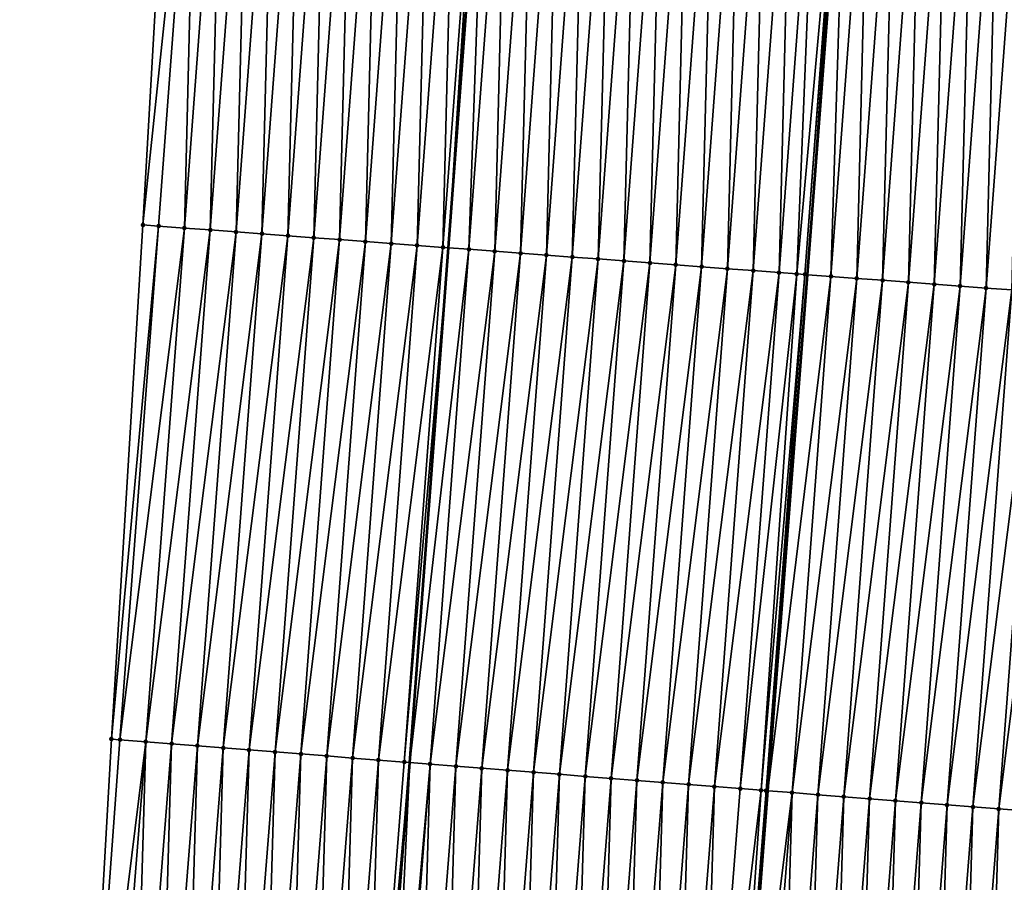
# Model space of a CAD drawing. Header units: feet. Extents: x 2017353 to 2024169, y 808050 to 818690.
# Tile 9 of 256: x 2023306 to 2023344, y 808366 to 808399. Entities that reach past the tile are written whole.
import ezdxf

# ---------------------------------------------------------------- set-up
doc = ezdxf.new("R2010")
doc.units = ezdxf.units.FT
doc.header["$MEASUREMENT"] = 0
for name, color, linetype, lineweight in [('EP_Travel Lane', 172, 'Continuous', 53), ('SB-Road Shots', 141, 'Continuous', 100), ('SB-Road X-Section', 40, 'Continuous', 13), ('STRIPING', 60, 'Continuous', 53)]:
    doc.layers.add(name, color=color, linetype=linetype, lineweight=lineweight)
doc.layers.add('I-77-MM15-17_SB-Surface-BORDER', color=7, linetype='Continuous')
doc.layers.add('I-77-MM15-17_SB-Surface-TIN', color=7, linetype='Continuous')

msp = doc.modelspace()

# ---------------------------------------------------------------- linework, layer by layer
at = {"layer": 'EP_Travel Lane'}
msp.add_polyline3d([(2023314.840405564, 808290.8402771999, 258.2161055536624), (2023316.402233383, 808310.7782853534, 258.0244667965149), (2023317.964066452, 808330.7163605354, 257.8395552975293), (2023319.525891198, 808350.6543294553, 257.6439798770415), (2023321.08777038, 808370.5929933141, 257.5181418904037), (2023322.579395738, 808390.4379275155, 257.3884128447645), (2023324.072538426, 808410.3818993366, 257.2858825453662), (2023325.565686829, 808430.3259474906, 257.2098249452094), (2023327.058837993, 808450.2700325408, 257.1466451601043), (2023328.551992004, 808470.2141556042, 257.0965236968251), (2023330.045151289, 808490.158349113, 257.070831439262), (2023331.538314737, 808510.1025982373, 257.064467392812), (2023333.031473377, 808530.0467831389, 257.0358316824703), (2023334.594355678, 808549.99994641, 257.0358259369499), (2023336.162948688, 808569.9385546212, 257.0284859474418), (2023337.731537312, 808589.8771070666, 257.0403141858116), (2023339.300120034, 808609.8155845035, 257.0778296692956), (2023340.86869914, 808629.7540159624, 257.1311156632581)], dxfattribs=at)
at = {"layer": 'I-77-MM15-17_SB-Surface-BORDER', "color": 3, "linetype": 'Continuous', "lineweight": -3}
msp.add_polyline3d([(2023306.042472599, 808291.53268927, 258.0309636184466), (2023306.336324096, 808311.5707349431, 257.8371420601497), (2023307.757321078, 808331.5196935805, 257.629262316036), (2023308.452114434, 808351.5264560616, 257.4709668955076), (2023309.578574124, 808371.4994336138, 257.3404988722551), (2023310.791934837, 808391.3205470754, 257.1767793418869), (2023311.940805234, 808411.2902584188, 257.0546726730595), (2023313.821866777, 808431.2053273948, 257.0086565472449), (2023315.379902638, 808451.1445661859, 256.9508750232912), (2023317.374849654, 808471.0510761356, 256.8959699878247), (2023318.869249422, 808490.9950480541, 256.8258978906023), (2023320.982147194, 808510.89298572, 256.8626994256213), (2023322.855277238, 808530.8085885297, 256.7958292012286), (2023324.28133854, 808550.7781671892, 256.7271770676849), (2023325.611017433, 808570.7347426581, 256.7335592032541), (2023327.768398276, 808590.6288563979, 256.7658943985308), (2023330.475331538, 808610.4814833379, 256.8206014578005), (2023333.363457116, 808630.3202482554, 256.9452584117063)], dxfattribs=at)
at = {"layer": 'I-77-MM15-17_SB-Surface-TIN', "color": 128, "linetype": 'Continuous', "lineweight": -3}
for points in [[(2023310.791934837, 808391.3205470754, 257.1767793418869), (2023312.891648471, 808411.2191353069, 257.0972534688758), (2023311.940805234, 808411.2902584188, 257.0546726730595)], [(2023310.791934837, 808391.3205470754, 257.1767793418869), (2023311.397256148, 808391.2752627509, 257.2017259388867), (2023312.891648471, 808411.2191353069, 257.0972534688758)], [(2023311.397256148, 808391.2752627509, 257.2017259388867), (2023312.394467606, 808391.2006349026, 257.233833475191), (2023312.891648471, 808411.2191353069, 257.0972534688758)], [(2023312.394467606, 808391.2006349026, 257.233833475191), (2023313.888860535, 808411.1445155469, 257.1321660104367), (2023312.891648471, 808411.2191353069, 257.0972534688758)], [(2023312.394467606, 808391.2006349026, 257.233833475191), (2023313.391675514, 808391.1259596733, 257.2495099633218), (2023313.888860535, 808411.1445155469, 257.1321660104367)], [(2023313.391675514, 808391.1259596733, 257.2495099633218), (2023314.886071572, 808411.0698820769, 257.1623240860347), (2023313.888860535, 808411.1445155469, 257.1321660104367)], [(2023313.391675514, 808391.1259596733, 257.2495099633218), (2023314.388884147, 808391.0512941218, 257.268542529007), (2023314.886071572, 808411.0698820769, 257.1623240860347)], [(2023314.388884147, 808391.0512941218, 257.268542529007), (2023315.883279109, 808410.995201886, 257.1762799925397), (2023314.886071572, 808411.0698820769, 257.1623240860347)], [(2023314.388884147, 808391.0512941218, 257.268542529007), (2023315.386091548, 808390.9766121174, 257.281869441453), (2023315.883279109, 808410.995201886, 257.1762799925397)], [(2023315.386091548, 808390.9766121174, 257.281869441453), (2023316.880487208, 808410.9205292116, 257.1928424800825), (2023315.883279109, 808410.995201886, 257.1762799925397)], [(2023315.386091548, 808390.9766121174, 257.281869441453), (2023316.383300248, 808390.9019474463, 257.3012073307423), (2023316.880487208, 808410.9205292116, 257.1928424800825)], [(2023316.383300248, 808390.9019474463, 257.3012073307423), (2023317.877694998, 808410.8458523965, 257.2079689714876), (2023316.880487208, 808410.9205292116, 257.1928424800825)], [(2023316.383300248, 808390.9019474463, 257.3012073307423), (2023317.380508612, 808390.8272783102, 257.3189968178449), (2023317.877694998, 808410.8458523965, 257.2079689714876)], [(2023317.380508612, 808390.8272783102, 257.3189968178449), (2023318.874903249, 808410.771181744, 257.2252327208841), (2023317.877694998, 808410.8458523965, 257.2079689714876)], [(2023317.380508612, 808390.8272783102, 257.3189968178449), (2023318.377716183, 808390.7525985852, 257.3331141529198), (2023318.874903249, 808410.771181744, 257.2252327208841)], [(2023318.377716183, 808390.7525985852, 257.3331141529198), (2023319.872110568, 808410.6964986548, 257.2381834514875), (2023318.874903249, 808410.771181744, 257.2252327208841)], [(2023318.377716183, 808390.7525985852, 257.3331141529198), (2023319.374921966, 808390.6778949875, 257.3389528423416), (2023319.872110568, 808410.6964986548, 257.2381834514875)], [(2023319.374921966, 808390.6778949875, 257.3389528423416), (2023320.869317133, 808410.6218054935, 257.2476413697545), (2023319.872110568, 808410.6964986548, 257.2381834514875)], [(2023319.374921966, 808390.6778949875, 257.3389528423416), (2023320.372129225, 808390.603211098, 257.351626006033), (2023320.869317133, 808410.6218054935, 257.2476413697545)], [(2023320.372129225, 808390.603211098, 257.351626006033), (2023321.866523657, 808410.5471117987, 257.2569142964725), (2023320.869317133, 808410.6218054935, 257.2476413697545)], [(2023320.372129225, 808390.603211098, 257.351626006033), (2023321.369336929, 808390.5285331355, 257.3663546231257), (2023321.866523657, 808410.5471117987, 257.2569142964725)], [(2023321.369336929, 808390.5285331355, 257.3663546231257), (2023322.863730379, 808410.4724207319, 257.2670985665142), (2023321.866523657, 808410.5471117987, 257.2569142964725)], [(2023321.369336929, 808390.5285331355, 257.3663546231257), (2023322.36654569, 808390.4538692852, 257.3859771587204), (2023322.863730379, 808410.4724207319, 257.2670985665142)], [(2023322.36654569, 808390.4538692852, 257.3859771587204), (2023323.860938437, 808410.3977474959, 257.2834662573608), (2023322.863730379, 808410.4724207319, 257.2670985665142)], [(2023322.36654569, 808390.4538692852, 257.3859771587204), (2023322.579395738, 808390.4379275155, 257.3884128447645), (2023323.860938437, 808410.3977474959, 257.2834662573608)], [(2023323.860938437, 808410.3977474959, 257.2834662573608), (2023322.579395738, 808390.4379275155, 257.3884128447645), (2023324.072538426, 808410.3818993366, 257.2858825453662)], [(2023323.363752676, 808390.3791817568, 257.3973883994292), (2023324.072538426, 808410.3818993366, 257.2858825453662), (2023322.579395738, 808390.4379275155, 257.3884128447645)], [(2023323.363752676, 808390.3791817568, 257.3973883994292), (2023324.858145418, 808410.323059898, 257.2948534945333), (2023324.072538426, 808410.3818993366, 257.2858825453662)], [(2023323.363752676, 808390.3791817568, 257.3973883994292), (2023324.360959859, 808390.3044968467, 257.4097077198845), (2023324.858145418, 808410.323059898, 257.2948534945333)], [(2023324.360959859, 808390.3044968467, 257.4097077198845), (2023325.855353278, 808410.2483840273, 257.3103075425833), (2023324.858145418, 808410.323059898, 257.2948534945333)], [(2023324.360959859, 808390.3044968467, 257.4097077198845), (2023325.358167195, 808390.2298139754, 257.4227339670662), (2023325.855353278, 808410.2483840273, 257.3103075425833)], [(2023325.358167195, 808390.2298139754, 257.4227339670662), (2023326.852560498, 808410.1736996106, 257.3227980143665), (2023325.855353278, 808410.2483840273, 257.3103075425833)], [(2023325.358167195, 808390.2298139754, 257.4227339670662), (2023326.355375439, 808390.1551432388, 257.4399684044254), (2023326.852560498, 808410.1736996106, 257.3227980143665)], [(2023326.355375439, 808390.1551432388, 257.4399684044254), (2023327.849768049, 808410.0990196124, 257.3368207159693), (2023326.852560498, 808410.1736996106, 257.3227980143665)], [(2023326.355375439, 808390.1551432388, 257.4399684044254), (2023327.352583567, 808390.0804709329, 257.4566586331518), (2023327.849768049, 808410.0990196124, 257.3368207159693)], [(2023327.352583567, 808390.0804709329, 257.4566586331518), (2023328.846976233, 808410.0243480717, 257.353776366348), (2023327.849768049, 808410.0990196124, 257.3368207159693)], [(2023327.352583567, 808390.0804709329, 257.4566586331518), (2023328.349792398, 808390.0058080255, 257.4766081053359), (2023328.846976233, 808410.0243480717, 257.353776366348)], [(2023328.349792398, 808390.0058080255, 257.4766081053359), (2023329.844185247, 808409.9496876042, 257.3745720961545), (2023328.846976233, 808410.0243480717, 257.353776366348)], [(2023328.349792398, 808390.0058080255, 257.4766081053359), (2023329.347001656, 808389.9311508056, 257.498530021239), (2023329.844185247, 808409.9496876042, 257.3745720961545)], [(2023329.347001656, 808389.9311508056, 257.498530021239), (2023330.841394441, 808409.8750295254, 257.3961961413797), (2023329.844185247, 808409.9496876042, 257.3745720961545)], [(2023329.347001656, 808389.9311508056, 257.498530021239), (2023330.344210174, 808389.8564837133, 257.5170282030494), (2023330.841394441, 808409.8750295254, 257.3961961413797)], [(2023330.344210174, 808389.8564837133, 257.5170282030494), (2023331.838602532, 808409.8003567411, 257.4127205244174), (2023330.841394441, 808409.8750295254, 257.3961961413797)], [(2023330.344210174, 808389.8564837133, 257.5170282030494), (2023331.341417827, 808389.7818050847, 257.5315258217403), (2023331.838602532, 808409.8003567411, 257.4127205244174)], [(2023331.341417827, 808389.7818050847, 257.5315258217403), (2023332.835809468, 808409.7256685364, 257.4238973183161), (2023331.838602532, 808409.8003567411, 257.4127205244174)], [(2023331.341417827, 808389.7818050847, 257.5315258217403), (2023332.338625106, 808389.7071214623, 257.5442916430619), (2023332.835809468, 808409.7256685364, 257.4238973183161)], [(2023332.338625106, 808389.7071214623, 257.5442916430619), (2023333.833017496, 808409.6509948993, 257.4401259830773), (2023332.835809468, 808409.7256685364, 257.4238973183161)], [(2023332.338625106, 808389.7071214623, 257.5442916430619), (2023333.335833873, 808389.6324576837, 257.5639390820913), (2023333.833017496, 808409.6509948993, 257.4401259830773)], [(2023333.335833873, 808389.6324576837, 257.5639390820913), (2023334.830225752, 808409.5763243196, 257.4574149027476), (2023333.833017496, 808409.6509948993, 257.4401259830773)], [(2023333.335833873, 808389.6324576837, 257.5639390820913), (2023334.333043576, 808389.5578064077, 257.5879222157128), (2023334.830225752, 808409.5763243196, 257.4574149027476)], [(2023334.333043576, 808389.5578064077, 257.5879222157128), (2023335.827435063, 808409.5016678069, 257.4795820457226), (2023334.830225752, 808409.5763243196, 257.4574149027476)], [(2023334.333043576, 808389.5578064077, 257.5879222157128), (2023335.330253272, 808389.4831550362, 257.6118721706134), (2023335.827435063, 808409.5016678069, 257.4795820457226)], [(2023335.330253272, 808389.4831550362, 257.6118721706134), (2023336.824644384, 808409.4270114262, 257.5017950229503), (2023335.827435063, 808409.5016678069, 257.4795820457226)], [(2023335.330253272, 808389.4831550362, 257.6118721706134), (2023336.011050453, 808389.4321991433, 257.6312428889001), (2023336.824644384, 808409.4270114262, 257.5017950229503)], [(2023336.011050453, 808389.4321991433, 257.6312428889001), (2023337.813712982, 808409.3530004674, 257.5362289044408), (2023336.824644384, 808409.4270114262, 257.5017950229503)], [(2023336.011050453, 808389.4321991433, 257.6312428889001), (2023336.327464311, 808389.4085215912, 257.6420388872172), (2023337.813712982, 808409.3530004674, 257.5362289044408)], [(2023336.327464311, 808389.4085215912, 257.6420388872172), (2023337.821856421, 808409.3523913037, 257.5365818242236), (2023337.813712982, 808409.3530004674, 257.5362289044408)], [(2023336.327464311, 808389.4085215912, 257.6420388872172), (2023336.426104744, 808389.4011354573, 257.643757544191), (2023337.821856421, 808409.3523913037, 257.5365818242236)], [(2023337.821856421, 808409.3523913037, 257.5365818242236), (2023336.426104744, 808389.4011354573, 257.643757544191), (2023337.95478407, 808409.3424380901, 257.5390101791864)], [(2023337.324672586, 808389.3338512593, 257.6594136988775), (2023337.95478407, 808409.3424380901, 257.5390101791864), (2023336.426104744, 808389.4011354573, 257.643757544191)], [(2023337.324672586, 808389.3338512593, 257.6594136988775), (2023338.819064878, 808409.277723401, 257.5547990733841), (2023337.95478407, 808409.3424380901, 257.5390101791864)], [(2023337.324672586, 808389.3338512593, 257.6594136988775), (2023338.321880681, 808389.2591785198, 257.6759535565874), (2023338.819064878, 808409.277723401, 257.5547990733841)], [(2023338.321880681, 808389.2591785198, 257.6759535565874), (2023339.816273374, 808409.2030560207, 257.5731975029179), (2023338.819064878, 808409.277723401, 257.5547990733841)], [(2023338.321880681, 808389.2591785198, 257.6759535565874), (2023339.319088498, 808389.1845020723, 257.6912074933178), (2023339.816273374, 808409.2030560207, 257.5731975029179)], [(2023339.319088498, 808389.1845020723, 257.6912074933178), (2023340.813481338, 808409.1283815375, 257.5891327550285), (2023339.816273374, 808409.2030560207, 257.5731975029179)], [(2023339.319088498, 808389.1845020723, 257.6912074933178), (2023340.316296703, 808389.1098308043, 257.7082576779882), (2023340.813481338, 808409.1283815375, 257.5891327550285)], [(2023340.316296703, 808389.1098308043, 257.7082576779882), (2023341.810689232, 808409.0537061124, 257.6047413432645), (2023340.813481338, 808409.1283815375, 257.5891327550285)], [(2023340.316296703, 808389.1098308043, 257.7082576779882), (2023341.313505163, 808389.0351629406, 257.7264883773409), (2023341.810689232, 808409.0537061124, 257.6047413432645)], [(2023341.313505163, 808389.0351629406, 257.7264883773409), (2023342.807898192, 808408.9790449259, 257.6252876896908), (2023341.810689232, 808409.0537061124, 257.6047413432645)], [(2023341.313505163, 808389.0351629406, 257.7264883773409), (2023342.310713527, 808388.960493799, 257.7442759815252), (2023342.807898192, 808408.9790449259, 257.6252876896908)], [(2023342.310713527, 808388.960493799, 257.7442759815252), (2023343.805106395, 808408.9043736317, 257.6423288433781), (2023342.807898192, 808408.9790449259, 257.6252876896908)], [(2023342.310713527, 808388.960493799, 257.7442759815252), (2023343.307922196, 808388.8858287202, 257.7634724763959), (2023343.805106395, 808408.9043736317, 257.6423288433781)], [(2023343.307922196, 808388.8858287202, 257.7634724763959), (2023344.80231428, 808408.8296980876, 257.6578961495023), (2023343.805106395, 808408.9043736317, 257.6423288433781)], [(2023343.307922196, 808388.8858287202, 257.7634724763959), (2023344.3051303, 808388.8111561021, 257.7800544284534), (2023344.80231428, 808408.8296980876, 257.6578961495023)], [(2023309.578574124, 808371.4994336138, 257.3404988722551), (2023311.397256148, 808391.2752627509, 257.2017259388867), (2023310.791934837, 808391.3205470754, 257.1767793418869)], [(2023309.578574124, 808371.4994336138, 257.3404988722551), (2023309.90708432, 808371.4736304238, 257.3525096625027), (2023311.397256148, 808391.2752627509, 257.2017259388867)], [(2023309.90708432, 808371.4736304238, 257.3525096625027), (2023312.394467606, 808391.2006349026, 257.233833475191), (2023311.397256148, 808391.2752627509, 257.2017259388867)], [(2023309.90708432, 808371.4736304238, 257.3525096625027), (2023310.904003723, 808371.3951972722, 257.3760893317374), (2023312.394467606, 808391.2006349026, 257.233833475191)], [(2023310.904003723, 808371.3951972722, 257.3760893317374), (2023313.391675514, 808391.1259596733, 257.2495099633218), (2023312.394467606, 808391.2006349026, 257.233833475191)], [(2023310.904003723, 808371.3951972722, 257.3760893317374), (2023311.900913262, 808371.3166391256, 257.3871251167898), (2023313.391675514, 808391.1259596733, 257.2495099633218)], [(2023311.900913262, 808371.3166391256, 257.3871251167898), (2023314.388884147, 808391.0512941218, 257.268542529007), (2023313.391675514, 808391.1259596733, 257.2495099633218)], [(2023311.900913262, 808371.3166391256, 257.3871251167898), (2023312.89782665, 808371.2381297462, 257.4030549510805), (2023314.388884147, 808391.0512941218, 257.268542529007)], [(2023312.89782665, 808371.2381297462, 257.4030549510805), (2023315.386091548, 808390.9766121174, 257.281869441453), (2023314.388884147, 808391.0512941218, 257.268542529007)], [(2023312.89782665, 808371.2381297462, 257.4030549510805), (2023313.89473747, 808371.159587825, 257.4157190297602), (2023315.386091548, 808390.9766121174, 257.281869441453)], [(2023313.89473747, 808371.159587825, 257.4157190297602), (2023316.383300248, 808390.9019474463, 257.3012073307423), (2023315.386091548, 808390.9766121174, 257.281869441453)], [(2023313.89473747, 808371.159587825, 257.4157190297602), (2023314.891647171, 808371.0810317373, 257.4269614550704), (2023316.383300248, 808390.9019474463, 257.3012073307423)], [(2023314.891647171, 808371.0810317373, 257.4269614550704), (2023317.380508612, 808390.8272783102, 257.3189968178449), (2023316.383300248, 808390.9019474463, 257.3012073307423)], [(2023314.891647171, 808371.0810317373, 257.4269614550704), (2023315.888562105, 808371.0025419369, 257.4448561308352), (2023317.380508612, 808390.8272783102, 257.3189968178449)], [(2023315.888562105, 808371.0025419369, 257.4448561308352), (2023318.377716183, 808390.7525985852, 257.3331141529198), (2023317.380508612, 808390.8272783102, 257.3189968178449)], [(2023315.888562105, 808371.0025419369, 257.4448561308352), (2023316.885472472, 808370.9239942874, 257.4569453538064), (2023318.377716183, 808390.7525985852, 257.3331141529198)], [(2023316.885472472, 808370.9239942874, 257.4569453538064), (2023319.374921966, 808390.6778949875, 257.3389528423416), (2023318.377716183, 808390.7525985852, 257.3331141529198)], [(2023316.885472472, 808370.9239942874, 257.4569453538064), (2023317.882378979, 808370.8453977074, 257.4641241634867), (2023319.374921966, 808390.6778949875, 257.3389528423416)], [(2023317.882378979, 808370.8453977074, 257.4641241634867), (2023320.372129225, 808390.603211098, 257.351626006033), (2023319.374921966, 808390.6778949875, 257.3389528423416)], [(2023317.882378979, 808370.8453977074, 257.4641241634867), (2023318.879291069, 808370.7668718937, 257.4784047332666), (2023320.372129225, 808390.603211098, 257.351626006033)], [(2023318.879291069, 808370.7668718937, 257.4784047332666), (2023321.369336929, 808390.5285331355, 257.3663546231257), (2023320.372129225, 808390.603211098, 257.351626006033)], [(2023318.879291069, 808370.7668718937, 257.4784047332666), (2023319.876205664, 808370.6883778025, 257.4958688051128), (2023321.369336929, 808390.5285331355, 257.3663546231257)], [(2023319.876205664, 808370.6883778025, 257.4958688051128), (2023322.36654569, 808390.4538692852, 257.3859771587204), (2023321.369336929, 808390.5285331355, 257.3663546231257)], [(2023319.876205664, 808370.6883778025, 257.4958688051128), (2023320.873121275, 808370.6098966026, 257.5146265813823), (2023322.36654569, 808390.4538692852, 257.3859771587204)], [(2023320.873121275, 808370.6098966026, 257.5146265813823), (2023322.579395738, 808390.4379275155, 257.3884128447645), (2023322.36654569, 808390.4538692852, 257.3859771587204)], [(2023320.873121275, 808370.6098966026, 257.5146265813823), (2023321.08777038, 808370.5929933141, 257.5181418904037), (2023322.579395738, 808390.4379275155, 257.3884128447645)], [(2023323.363752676, 808390.3791817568, 257.3973883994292), (2023322.579395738, 808390.4379275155, 257.3884128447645), (2023321.08777038, 808370.5929933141, 257.5181418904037)], [(2023321.870034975, 808370.5313911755, 257.5309530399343), (2023323.363752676, 808390.3791817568, 257.3973883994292), (2023321.08777038, 808370.5929933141, 257.5181418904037)], [(2023321.870034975, 808370.5313911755, 257.5309530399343), (2023324.360959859, 808390.3044968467, 257.4097077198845), (2023323.363752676, 808390.3791817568, 257.3973883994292)], [(2023321.870034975, 808370.5313911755, 257.5309530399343), (2023322.866941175, 808370.4527907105, 257.5377419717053), (2023324.360959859, 808390.3044968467, 257.4097077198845)], [(2023322.866941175, 808370.4527907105, 257.5377419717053), (2023325.358167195, 808390.2298139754, 257.4227339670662), (2023324.360959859, 808390.3044968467, 257.4097077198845)], [(2023322.866941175, 808370.4527907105, 257.5377419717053), (2023323.863854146, 808370.3742760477, 257.5531415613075), (2023325.358167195, 808390.2298139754, 257.4227339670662)], [(2023323.863854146, 808370.3742760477, 257.5531415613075), (2023326.355375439, 808390.1551432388, 257.4399684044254), (2023325.358167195, 808390.2298139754, 257.4227339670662)], [(2023323.863854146, 808370.3742760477, 257.5531415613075), (2023324.860769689, 808370.2957939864, 257.5718129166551), (2023326.355375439, 808390.1551432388, 257.4399684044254)], [(2023324.860769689, 808370.2957939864, 257.5718129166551), (2023327.352583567, 808390.0804709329, 257.4566586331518), (2023326.355375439, 808390.1551432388, 257.4399684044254)], [(2023324.860769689, 808370.2957939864, 257.5718129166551), (2023325.857684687, 808370.2173050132, 257.5897905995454), (2023327.352583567, 808390.0804709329, 257.4566586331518)], [(2023325.857684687, 808370.2173050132, 257.5897905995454), (2023328.349792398, 808390.0058080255, 257.4766081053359), (2023327.352583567, 808390.0804709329, 257.4566586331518)], [(2023325.857684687, 808370.2173050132, 257.5897905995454), (2023326.854599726, 808370.1388165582, 257.6078202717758), (2023328.349792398, 808390.0058080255, 257.4766081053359)], [(2023326.854599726, 808370.1388165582, 257.6078202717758), (2023329.347001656, 808389.9311508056, 257.498530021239), (2023328.349792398, 808390.0058080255, 257.4766081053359)], [(2023326.854599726, 808370.1388165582, 257.6078202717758), (2023327.851520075, 808370.060395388, 257.6326023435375), (2023329.347001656, 808389.9311508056, 257.498530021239)], [(2023327.851520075, 808370.060395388, 257.6326023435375), (2023330.344210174, 808389.8564837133, 257.5170282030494), (2023329.347001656, 808389.9311508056, 257.498530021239)], [(2023327.851520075, 808370.060395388, 257.6326023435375), (2023328.848434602, 808369.9819004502, 257.6499814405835), (2023330.344210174, 808389.8564837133, 257.5170282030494)], [(2023328.848434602, 808369.9819004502, 257.6499814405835), (2023331.341417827, 808389.7818050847, 257.5315258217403), (2023330.344210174, 808389.8564837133, 257.5170282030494)], [(2023328.848434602, 808369.9819004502, 257.6499814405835), (2023329.84534592, 808369.9033648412, 257.663279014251), (2023331.341417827, 808389.7818050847, 257.5315258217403)], [(2023329.84534592, 808369.9033648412, 257.663279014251), (2023332.338625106, 808389.7071214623, 257.5442916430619), (2023331.341417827, 808389.7818050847, 257.5315258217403)], [(2023329.84534592, 808369.9033648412, 257.663279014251), (2023330.842258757, 808369.8248484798, 257.6785081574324), (2023332.338625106, 808389.7071214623, 257.5442916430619)], [(2023330.842258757, 808369.8248484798, 257.6785081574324), (2023333.335833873, 808389.6324576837, 257.5639390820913), (2023332.338625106, 808389.7071214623, 257.5442916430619)], [(2023330.842258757, 808369.8248484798, 257.6785081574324), (2023331.839174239, 808369.7463656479, 257.6971021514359), (2023333.335833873, 808389.6324576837, 257.5639390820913)], [(2023331.839174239, 808369.7463656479, 257.6971021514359), (2023334.333043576, 808389.5578064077, 257.5879222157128), (2023333.335833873, 808389.6324576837, 257.5639390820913)], [(2023331.839174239, 808369.7463656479, 257.6971021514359), (2023332.836092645, 808369.6679198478, 257.7194124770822), (2023334.333043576, 808389.5578064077, 257.5879222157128)], [(2023332.836092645, 808369.6679198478, 257.7194124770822), (2023335.330253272, 808389.4831550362, 257.6118721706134), (2023334.333043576, 808389.5578064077, 257.5879222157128)], [(2023332.836092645, 808369.6679198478, 257.7194124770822), (2023333.833014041, 808369.5895119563, 257.7455271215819), (2023335.330253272, 808389.4831550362, 257.6118721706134)], [(2023333.833014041, 808369.5895119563, 257.7455271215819), (2023336.011050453, 808389.4321991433, 257.6312428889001), (2023335.330253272, 808389.4831550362, 257.6118721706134)], [(2023333.833014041, 808369.5895119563, 257.7455271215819), (2023334.631129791, 808369.5268312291, 257.7755192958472), (2023336.011050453, 808389.4321991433, 257.6312428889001)], [(2023334.631129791, 808369.5268312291, 257.7755192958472), (2023336.327464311, 808389.4085215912, 257.6420388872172), (2023336.011050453, 808389.4321991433, 257.6312428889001)], [(2023334.631129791, 808369.5268312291, 257.7755192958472), (2023334.829943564, 808369.5112070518, 257.7819770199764), (2023336.327464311, 808389.4085215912, 257.6420388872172)], [(2023334.829943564, 808369.5112070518, 257.7819770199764), (2023336.426104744, 808389.4011354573, 257.643757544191), (2023336.327464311, 808389.4085215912, 257.6420388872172)], [(2023334.829943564, 808369.5112070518, 257.7819770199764), (2023334.900563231, 808369.505641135, 257.7826622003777), (2023336.426104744, 808389.4011354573, 257.643757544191)], [(2023337.324672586, 808389.3338512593, 257.6594136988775), (2023336.426104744, 808389.4011354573, 257.643757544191), (2023334.900563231, 808369.505641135, 257.7826622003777)], [(2023335.826852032, 808369.4326353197, 257.7916494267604), (2023337.324672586, 808389.3338512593, 257.6594136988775), (2023334.900563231, 808369.505641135, 257.7826622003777)], [(2023335.826852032, 808369.4326353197, 257.7916494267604), (2023338.321880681, 808389.2591785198, 257.6759535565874), (2023337.324672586, 808389.3338512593, 257.6594136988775)], [(2023335.826852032, 808369.4326353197, 257.7916494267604), (2023336.823763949, 808369.3541073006, 257.8057086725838), (2023338.321880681, 808389.2591785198, 257.6759535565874)], [(2023336.823763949, 808369.3541073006, 257.8057086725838), (2023339.319088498, 808389.1845020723, 257.6912074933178), (2023338.321880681, 808389.2591785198, 257.6759535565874)], [(2023336.823763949, 808369.3541073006, 257.8057086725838), (2023337.820676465, 808369.275586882, 257.8205306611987), (2023339.319088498, 808389.1845020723, 257.6912074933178)], [(2023337.820676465, 808369.275586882, 257.8205306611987), (2023340.316296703, 808389.1098308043, 257.7082576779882), (2023339.319088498, 808389.1845020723, 257.6912074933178)], [(2023337.820676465, 808369.275586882, 257.8205306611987), (2023338.817590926, 808369.1970910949, 257.8378245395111), (2023340.316296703, 808389.1098308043, 257.7082576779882)], [(2023338.817590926, 808369.1970910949, 257.8378245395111), (2023341.313505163, 808389.0351629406, 257.7264883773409), (2023340.316296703, 808389.1098308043, 257.7082576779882)], [(2023338.817590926, 808369.1970910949, 257.8378245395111), (2023339.814507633, 808369.1186237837, 257.8579761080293), (2023341.313505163, 808389.0351629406, 257.7264883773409)], [(2023339.814507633, 808369.1186237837, 257.8579761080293), (2023342.310713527, 808388.960493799, 257.7442759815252), (2023341.313505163, 808389.0351629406, 257.7264883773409)], [(2023339.814507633, 808369.1186237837, 257.8579761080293), (2023340.811422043, 808369.0401273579, 257.8752058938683), (2023342.310713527, 808388.960493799, 257.7442759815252)], [(2023340.811422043, 808369.0401273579, 257.8752058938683), (2023343.307922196, 808388.8858287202, 257.7634724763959), (2023342.310713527, 808388.960493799, 257.7442759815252)], [(2023340.811422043, 808369.0401273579, 257.8752058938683), (2023341.808336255, 808368.9616284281, 257.8921843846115), (2023343.307922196, 808388.8858287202, 257.7634724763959)], [(2023341.808336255, 808368.9616284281, 257.8921843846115), (2023344.3051303, 808388.8111561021, 257.7800544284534), (2023343.307922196, 808388.8858287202, 257.7634724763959)], [(2023341.808336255, 808368.9616284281, 257.8921843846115), (2023342.805249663, 808368.8831192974, 257.9081391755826), (2023344.3051303, 808388.8111561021, 257.7800544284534)], [(2023342.805249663, 808368.8831192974, 257.9081391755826), (2023345.302338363, 808388.7364829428, 257.7964487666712), (2023344.3051303, 808388.8111561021, 257.7800544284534)], [(2023342.805249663, 808368.8831192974, 257.9081391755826), (2023343.802162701, 808368.8046054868, 257.9236243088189), (2023345.302338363, 808388.7364829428, 257.7964487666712)], [(2023343.802162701, 808368.8046054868, 257.9236243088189), (2023346.299547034, 808388.6618178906, 257.8156544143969), (2023345.302338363, 808388.7364829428, 257.7964487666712)], [(2023343.802162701, 808368.8046054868, 257.9236243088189), (2023344.799078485, 808368.7261264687, 257.9426010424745), (2023346.299547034, 808388.6618178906, 257.8156544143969)], [(2023308.452114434, 808351.5264560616, 257.4709668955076), (2023309.90708432, 808371.4736304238, 257.3525096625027), (2023309.578574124, 808371.4994336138, 257.3404988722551)], [(2023308.452114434, 808351.5264560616, 257.4709668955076), (2023310.904003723, 808371.3951972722, 257.3760893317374), (2023309.90708432, 808371.4736304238, 257.3525096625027)], [(2023308.452114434, 808351.5264560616, 257.4709668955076), (2023309.330651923, 808351.4573126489, 257.4893509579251), (2023310.904003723, 808371.3951972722, 257.3760893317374)], [(2023309.330651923, 808351.4573126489, 257.4893509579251), (2023310.327560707, 808351.3787449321, 257.4994263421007), (2023310.904003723, 808371.3951972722, 257.3760893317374)], [(2023310.327560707, 808351.3787449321, 257.4994263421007), (2023311.900913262, 808371.3166391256, 257.3871251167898), (2023310.904003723, 808371.3951972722, 257.3760893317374)], [(2023310.327560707, 808351.3787449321, 257.4994263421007), (2023311.324469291, 808351.3001746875, 257.5092480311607), (2023311.900913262, 808371.3166391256, 257.3871251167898)], [(2023311.324469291, 808351.3001746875, 257.5092480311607), (2023312.89782665, 808371.2381297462, 257.4030549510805), (2023311.900913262, 808371.3166391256, 257.3871251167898)], [(2023311.324469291, 808351.3001746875, 257.5092480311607), (2023312.321381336, 808351.2216482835, 257.5234693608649), (2023312.89782665, 808371.2381297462, 257.4030549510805)], [(2023312.321381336, 808351.2216482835, 257.5234693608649), (2023313.89473747, 808371.159587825, 257.4157190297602), (2023312.89782665, 808371.2381297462, 257.4030549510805)], [(2023312.321381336, 808351.2216482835, 257.5234693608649), (2023313.318293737, 808351.1431263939, 257.5381437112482), (2023313.89473747, 808371.159587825, 257.4157190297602)], [(2023313.318293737, 808351.1431263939, 257.5381437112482), (2023314.891647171, 808371.0810317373, 257.4269614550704), (2023313.89473747, 808371.159587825, 257.4157190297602)], [(2023313.318293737, 808351.1431263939, 257.5381437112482), (2023314.315208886, 808351.0646393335, 257.5563133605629), (2023314.891647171, 808371.0810317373, 257.4269614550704)], [(2023314.315208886, 808351.0646393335, 257.5563133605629), (2023315.888562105, 808371.0025419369, 257.4448561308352), (2023314.891647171, 808371.0810317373, 257.4269614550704)], [(2023314.315208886, 808351.0646393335, 257.5563133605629), (2023315.312121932, 808350.9861256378, 257.5718100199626), (2023315.888562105, 808371.0025419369, 257.4448561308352)], [(2023315.312121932, 808350.9861256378, 257.5718100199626), (2023316.885472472, 808370.9239942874, 257.4569453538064), (2023315.888562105, 808371.0025419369, 257.4448561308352)], [(2023315.312121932, 808350.9861256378, 257.5718100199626), (2023316.309026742, 808350.9075075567, 257.5768310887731), (2023316.885472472, 808370.9239942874, 257.4569453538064)], [(2023316.309026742, 808350.9075075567, 257.5768310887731), (2023317.882378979, 808370.8453977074, 257.4641241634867), (2023316.885472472, 808370.9239942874, 257.4569453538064)], [(2023316.309026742, 808350.9075075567, 257.5768310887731), (2023317.305943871, 808350.829045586, 257.5975186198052), (2023317.882378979, 808370.8453977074, 257.4641241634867)], [(2023317.305943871, 808350.829045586, 257.5975186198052), (2023318.879291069, 808370.7668718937, 257.4784047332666), (2023317.882378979, 808370.8453977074, 257.4641241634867)], [(2023317.305943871, 808350.829045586, 257.5975186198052), (2023318.302860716, 808350.7505800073, 257.6178440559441), (2023318.879291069, 808370.7668718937, 257.4784047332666)], [(2023318.302860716, 808350.7505800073, 257.6178440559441), (2023319.876205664, 808370.6883778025, 257.4958688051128), (2023318.879291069, 808370.7668718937, 257.4784047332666)], [(2023318.302860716, 808350.7505800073, 257.6178440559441), (2023319.299775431, 808350.6720874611, 257.6354631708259), (2023319.876205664, 808370.6883778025, 257.4958688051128)], [(2023319.299775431, 808350.6720874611, 257.6354631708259), (2023320.873121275, 808370.6098966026, 257.5146265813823), (2023319.876205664, 808370.6883778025, 257.4958688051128)], [(2023319.299775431, 808350.6720874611, 257.6354631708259), (2023321.08777038, 808370.5929933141, 257.5181418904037), (2023320.873121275, 808370.6098966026, 257.5146265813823)], [(2023319.299775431, 808350.6720874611, 257.6354631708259), (2023319.525891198, 808350.6543294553, 257.6439798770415), (2023321.08777038, 808370.5929933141, 257.5181418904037)], [(2023320.12759142, 808350.6070749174, 257.6666430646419), (2023321.08777038, 808370.5929933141, 257.5181418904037), (2023319.525891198, 808350.6543294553, 257.6439798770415)], [(2023320.12759142, 808350.6070749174, 257.6666430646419), (2023321.870034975, 808370.5313911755, 257.5309530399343), (2023321.08777038, 808370.5929933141, 257.5181418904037)], [(2023320.12759142, 808350.6070749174, 257.6666430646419), (2023320.296704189, 808350.5937728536, 257.6709393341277), (2023321.870034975, 808370.5313911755, 257.5309530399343)], [(2023320.296704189, 808350.5937728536, 257.6709393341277), (2023321.293617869, 808350.5152671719, 257.68724023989), (2023321.870034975, 808370.5313911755, 257.5309530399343)], [(2023321.293617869, 808350.5152671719, 257.68724023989), (2023322.866941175, 808370.4527907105, 257.5377419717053), (2023321.870034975, 808370.5313911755, 257.5309530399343)], [(2023321.293617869, 808350.5152671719, 257.68724023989), (2023322.290532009, 808350.4367673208, 257.7041262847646), (2023322.866941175, 808370.4527907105, 257.5377419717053)], [(2023322.290532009, 808350.4367673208, 257.7041262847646), (2023323.863854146, 808370.3742760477, 257.5531415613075), (2023322.866941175, 808370.4527907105, 257.5377419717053)], [(2023322.290532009, 808350.4367673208, 257.7041262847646), (2023323.287444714, 808350.3582493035, 257.7191892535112), (2023323.863854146, 808370.3742760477, 257.5531415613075)], [(2023323.287444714, 808350.3582493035, 257.7191892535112), (2023324.860769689, 808370.2957939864, 257.5718129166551), (2023323.863854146, 808370.3742760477, 257.5531415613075)], [(2023323.287444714, 808350.3582493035, 257.7191892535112), (2023324.284359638, 808350.2797593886, 257.7370724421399), (2023324.860769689, 808370.2957939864, 257.5718129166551)], [(2023324.284359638, 808350.2797593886, 257.7370724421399), (2023325.857684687, 808370.2173050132, 257.5897905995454), (2023324.860769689, 808370.2957939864, 257.5718129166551)], [(2023324.284359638, 808350.2797593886, 257.7370724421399), (2023325.281276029, 808350.2012880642, 257.7568212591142), (2023325.857684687, 808370.2173050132, 257.5897905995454)], [(2023325.281276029, 808350.2012880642, 257.7568212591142), (2023326.854599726, 808370.1388165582, 257.6078202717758), (2023325.857684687, 808370.2173050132, 257.5897905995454)], [(2023325.281276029, 808350.2012880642, 257.7568212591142), (2023326.278194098, 808350.1228380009, 257.7787037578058), (2023326.854599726, 808370.1388165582, 257.6078202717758)], [(2023326.278194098, 808350.1228380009, 257.7787037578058), (2023327.851520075, 808370.060395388, 257.6326023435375), (2023326.854599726, 808370.1388165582, 257.6078202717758)], [(2023326.278194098, 808350.1228380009, 257.7787037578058), (2023327.275111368, 808350.044377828, 257.7995716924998), (2023327.851520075, 808370.060395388, 257.6326023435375)], [(2023327.275111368, 808350.044377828, 257.7995716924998), (2023328.848434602, 808369.9819004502, 257.6499814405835), (2023327.851520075, 808370.060395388, 257.6326023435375)], [(2023327.275111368, 808350.044377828, 257.7995716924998), (2023328.272027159, 808349.9658988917, 257.8185566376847), (2023328.848434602, 808369.9819004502, 257.6499814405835)], [(2023328.272027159, 808349.9658988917, 257.8185566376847), (2023329.84534592, 808369.9033648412, 257.663279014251), (2023328.848434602, 808369.9819004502, 257.6499814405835)], [(2023328.272027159, 808349.9658988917, 257.8185566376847), (2023329.268939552, 808349.8873769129, 257.8332220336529), (2023329.84534592, 808369.9033648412, 257.663279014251)], [(2023329.268939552, 808349.8873769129, 257.8332220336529), (2023330.842258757, 808369.8248484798, 257.6785081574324), (2023329.84534592, 808369.9033648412, 257.663279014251)], [(2023329.268939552, 808349.8873769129, 257.8332220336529), (2023330.265856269, 808349.8089097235, 257.8533858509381), (2023330.842258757, 808369.8248484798, 257.6785081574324)], [(2023330.265856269, 808349.8089097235, 257.8533858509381), (2023331.839174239, 808369.7463656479, 257.6971021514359), (2023330.842258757, 808369.8248484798, 257.6785081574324)], [(2023330.265856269, 808349.8089097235, 257.8533858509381), (2023331.262772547, 808349.7304369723, 257.8729914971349), (2023331.839174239, 808369.7463656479, 257.6971021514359)], [(2023331.262772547, 808349.7304369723, 257.8729914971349), (2023332.836092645, 808369.6679198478, 257.7194124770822), (2023331.839174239, 808369.7463656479, 257.6971021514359)], [(2023331.262772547, 808349.7304369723, 257.8729914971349), (2023332.259691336, 808349.6519960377, 257.8957900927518), (2023332.836092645, 808369.6679198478, 257.7194124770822)], [(2023332.259691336, 808349.6519960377, 257.8957900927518), (2023333.833014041, 808369.5895119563, 257.7455271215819), (2023332.836092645, 808369.6679198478, 257.7194124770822)], [(2023332.259691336, 808349.6519960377, 257.8957900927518), (2023334.631129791, 808369.5268312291, 257.7755192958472), (2023333.833014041, 808369.5895119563, 257.7455271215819)], [(2023332.259691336, 808349.6519960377, 257.8957900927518), (2023333.256615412, 808349.5736220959, 257.925311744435), (2023334.631129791, 808369.5268312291, 257.7755192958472)], [(2023333.256615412, 808349.5736220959, 257.925311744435), (2023334.829943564, 808369.5112070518, 257.7819770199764), (2023334.631129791, 808369.5268312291, 257.7755192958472)], [(2023333.256615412, 808349.5736220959, 257.925311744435), (2023334.900563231, 808369.505641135, 257.7826622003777), (2023334.829943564, 808369.5112070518, 257.7819770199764)], [(2023333.256615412, 808349.5736220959, 257.925311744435), (2023333.367519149, 808349.5648897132, 257.9272394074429), (2023334.900563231, 808369.505641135, 257.7826622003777)], [(2023335.826852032, 808369.4326353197, 257.7916494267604), (2023334.900563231, 808369.505641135, 257.7826622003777), (2023333.367519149, 808349.5648897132, 257.9272394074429)], [(2023334.253529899, 808349.4951266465, 257.9426395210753), (2023335.826852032, 808369.4326353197, 257.7916494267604), (2023333.367519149, 808349.5648897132, 257.9272394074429)], [(2023334.253529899, 808349.4951266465, 257.9426395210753), (2023335.250442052, 808349.4166016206, 257.9569991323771), (2023335.826852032, 808369.4326353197, 257.7916494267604)], [(2023335.250442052, 808349.4166016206, 257.9569991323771), (2023336.823763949, 808369.3541073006, 257.8057086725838), (2023335.826852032, 808369.4326353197, 257.7916494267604)], [(2023335.250442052, 808349.4166016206, 257.9569991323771), (2023336.247353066, 808349.3380621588, 257.9699100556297), (2023336.823763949, 808369.3541073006, 257.8057086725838)], [(2023336.247353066, 808349.3380621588, 257.9699100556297), (2023337.820676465, 808369.275586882, 257.8205306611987), (2023336.823763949, 808369.3541073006, 257.8057086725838)], [(2023336.247353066, 808349.3380621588, 257.9699100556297), (2023337.244265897, 808349.2595457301, 257.9851324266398), (2023337.820676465, 808369.275586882, 257.8205306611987)], [(2023337.244265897, 808349.2595457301, 257.9851324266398), (2023338.817590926, 808369.1970910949, 257.8378245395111), (2023337.820676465, 808369.275586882, 257.8205306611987)], [(2023337.244265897, 808349.2595457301, 257.9851324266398), (2023338.241181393, 808349.18106307, 258.0037436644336), (2023338.817590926, 808369.1970910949, 257.8378245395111)], [(2023338.241181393, 808349.18106307, 258.0037436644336), (2023339.814507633, 808369.1186237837, 257.8579761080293), (2023338.817590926, 808369.1970910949, 257.8378245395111)], [(2023338.241181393, 808349.18106307, 258.0037436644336), (2023339.238098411, 808349.1025996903, 258.0242898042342), (2023339.814507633, 808369.1186237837, 257.8579761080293)], [(2023339.238098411, 808349.1025996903, 258.0242898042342), (2023340.811422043, 808369.0401273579, 257.8752058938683), (2023339.814507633, 808369.1186237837, 257.8579761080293)], [(2023339.238098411, 808349.1025996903, 258.0242898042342), (2023340.235011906, 808349.0240916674, 258.0403557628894), (2023340.811422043, 808369.0401273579, 257.8752058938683)], [(2023340.235011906, 808349.0240916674, 258.0403557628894), (2023341.808336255, 808368.9616284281, 257.8921843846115), (2023340.811422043, 808369.0401273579, 257.8752058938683)], [(2023340.235011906, 808349.0240916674, 258.0403557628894), (2023341.231924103, 808348.945567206, 258.0547720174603), (2023341.808336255, 808368.9616284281, 257.8921843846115)], [(2023341.231924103, 808348.945567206, 258.0547720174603), (2023342.805249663, 808368.8831192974, 257.9081391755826), (2023341.808336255, 808368.9616284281, 257.8921843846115)], [(2023341.231924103, 808348.945567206, 258.0547720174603), (2023342.228837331, 808348.8670557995, 258.0704984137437), (2023342.805249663, 808368.8831192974, 257.9081391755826)], [(2023342.228837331, 808348.8670557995, 258.0704984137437), (2023343.802162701, 808368.8046054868, 257.9236243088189), (2023342.805249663, 808368.8831192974, 257.9081391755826)], [(2023342.228837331, 808348.8670557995, 258.0704984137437), (2023343.225752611, 808348.7885703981, 258.0888345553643), (2023343.802162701, 808368.8046054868, 257.9236243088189)], [(2023343.225752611, 808348.7885703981, 258.0888345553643), (2023344.799078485, 808368.7261264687, 257.9426010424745), (2023343.802162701, 808368.8046054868, 257.9236243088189)], [(2023343.225752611, 808348.7885703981, 258.0888345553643), (2023344.222667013, 808348.7100738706, 258.1060541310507), (2023344.799078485, 808368.7261264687, 257.9426010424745)]]:
    msp.add_3dface(points, dxfattribs=at)
at = {"layer": 'SB-Road Shots', "lineweight": 100}
for p in [(2023310.791934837, 808391.3205470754, 257.1767793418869), (2023311.397256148, 808391.2752627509, 257.2017259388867), (2023312.394467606, 808391.2006349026, 257.233833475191), (2023313.391675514, 808391.1259596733, 257.2495099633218), (2023314.388884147, 808391.0512941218, 257.268542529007), (2023315.386091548, 808390.9766121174, 257.281869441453), (2023316.383300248, 808390.9019474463, 257.3012073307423), (2023317.380508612, 808390.8272783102, 257.3189968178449), (2023318.377716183, 808390.7525985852, 257.3331141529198), (2023319.374921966, 808390.6778949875, 257.3389528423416), (2023320.372129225, 808390.603211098, 257.351626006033), (2023321.369336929, 808390.5285331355, 257.3663546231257), (2023322.36654569, 808390.4538692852, 257.3859771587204), (2023323.363752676, 808390.3791817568, 257.3973883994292), (2023324.360959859, 808390.3044968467, 257.4097077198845), (2023325.358167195, 808390.2298139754, 257.4227339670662), (2023326.355375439, 808390.1551432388, 257.4399684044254), (2023327.352583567, 808390.0804709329, 257.4566586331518), (2023328.349792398, 808390.0058080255, 257.4766081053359), (2023329.347001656, 808389.9311508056, 257.498530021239), (2023330.344210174, 808389.8564837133, 257.5170282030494), (2023331.341417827, 808389.7818050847, 257.5315258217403), (2023332.338625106, 808389.7071214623, 257.5442916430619), (2023333.335833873, 808389.6324576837, 257.5639390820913), (2023334.333043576, 808389.5578064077, 257.5879222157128), (2023335.330253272, 808389.4831550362, 257.6118721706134), (2023336.011050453, 808389.4321991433, 257.6312428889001), (2023336.327464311, 808389.4085215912, 257.6420388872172), (2023337.324672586, 808389.3338512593, 257.6594136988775), (2023338.321880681, 808389.2591785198, 257.6759535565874), (2023339.319088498, 808389.1845020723, 257.6912074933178), (2023340.316296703, 808389.1098308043, 257.7082576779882), (2023341.313505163, 808389.0351629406, 257.7264883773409), (2023342.310713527, 808388.960493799, 257.7442759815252), (2023343.307922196, 808388.8858287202, 257.7634724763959), (2023309.578574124, 808371.4994336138, 257.3404988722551), (2023309.90708432, 808371.4736304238, 257.3525096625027), (2023310.904003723, 808371.3951972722, 257.3760893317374), (2023311.900913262, 808371.3166391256, 257.3871251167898), (2023312.89782665, 808371.2381297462, 257.4030549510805), (2023313.89473747, 808371.159587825, 257.4157190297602), (2023314.891647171, 808371.0810317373, 257.4269614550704), (2023315.888562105, 808371.0025419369, 257.4448561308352), (2023316.885472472, 808370.9239942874, 257.4569453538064), (2023317.882378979, 808370.8453977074, 257.4641241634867), (2023318.879291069, 808370.7668718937, 257.4784047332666), (2023319.876205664, 808370.6883778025, 257.4958688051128), (2023320.873121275, 808370.6098966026, 257.5146265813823), (2023321.870034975, 808370.5313911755, 257.5309530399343), (2023322.866941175, 808370.4527907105, 257.5377419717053), (2023323.863854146, 808370.3742760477, 257.5531415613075), (2023324.860769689, 808370.2957939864, 257.5718129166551), (2023325.857684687, 808370.2173050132, 257.5897905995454), (2023326.854599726, 808370.1388165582, 257.6078202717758), (2023327.851520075, 808370.060395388, 257.6326023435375), (2023328.848434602, 808369.9819004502, 257.6499814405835), (2023329.84534592, 808369.9033648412, 257.663279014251), (2023330.842258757, 808369.8248484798, 257.6785081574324), (2023331.839174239, 808369.7463656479, 257.6971021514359), (2023332.836092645, 808369.6679198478, 257.7194124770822), (2023333.833014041, 808369.5895119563, 257.7455271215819), (2023334.631129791, 808369.5268312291, 257.7755192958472), (2023334.829943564, 808369.5112070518, 257.7819770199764), (2023335.826852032, 808369.4326353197, 257.7916494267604), (2023336.823763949, 808369.3541073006, 257.8057086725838), (2023337.820676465, 808369.275586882, 257.8205306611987), (2023338.817590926, 808369.1970910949, 257.8378245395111), (2023339.814507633, 808369.1186237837, 257.8579761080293), (2023340.811422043, 808369.0401273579, 257.8752058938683), (2023341.808336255, 808368.9616284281, 257.8921843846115), (2023342.805249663, 808368.8831192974, 257.9081391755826), (2023343.802162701, 808368.8046054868, 257.9236243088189)]:
    msp.add_point(p, dxfattribs=at)
at = {"layer": 'SB-Road X-Section', "extrusion": (-0.07472012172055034, -0.997200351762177, 0.002891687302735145), "elevation": -957309.3941880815, "flags": 128}
msp.add_lwpolyline([(1957306.925728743, 3025.587366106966), (1957305.925728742, 3025.638895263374), (1957304.925728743, 3025.690301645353), (1957303.925728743, 3025.732747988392), (1957302.925728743, 3025.756549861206), (1957301.925728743, 3025.803680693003), (1957300.925728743, 3025.864792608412), (1957299.925728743, 3025.886081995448), (1957298.925728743, 3025.902220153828), (1957297.925728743, 3025.923592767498), (1957296.925728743, 3025.949214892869), (1957295.925728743, 3025.97297378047), (1957294.925728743, 3025.985196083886), (1957293.925728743, 3026.002533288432), (1957292.925728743, 3026.025165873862), (1957291.925728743, 3026.047800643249), (1957290.925728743, 3026.068589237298), (1957289.925728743, 3026.086034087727), (1957288.988239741, 3026.100662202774), (1957288.967763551, 3026.100617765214), (1957288.925728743, 3026.100355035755), (1957287.925728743, 3026.084495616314), (1957286.925728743, 3026.067726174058), (1957285.925728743, 3026.048520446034), (1957284.925728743, 3026.032126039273), (1957283.925728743, 3026.015544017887), (1957282.925728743, 3025.996347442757), (1957281.925728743, 3025.978559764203), (1957280.925728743, 3025.960328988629), (1957279.925728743, 3025.943278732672), (1957278.925728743, 3025.928024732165), (1957277.925728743, 3025.911484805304), (1957276.925728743, 3025.894109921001), (1957276.608430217, 3025.883313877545), (1957275.925728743, 3025.863943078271), (1957274.925728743, 3025.839993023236), (1957273.925728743, 3025.816009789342), (1957272.925728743, 3025.796362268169), (1957271.925728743, 3025.783596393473), (1957270.925728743, 3025.769098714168), (1957269.925728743, 3025.750600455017), (1957268.925728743, 3025.72867844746), (1957267.925728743, 3025.708728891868), (1957266.925728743, 3025.69203859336), (1957265.925728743, 3025.674804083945), (1957264.925728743, 3025.661777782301), (1957263.925728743, 3025.649458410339), (1957262.925728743, 3025.638047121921), (1957261.925728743, 3025.618424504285), (1957260.925728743, 3025.603695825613), (1957259.925728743, 3025.591022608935), (1957258.925728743, 3025.585183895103), (1957257.925728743, 3025.571066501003), (1957256.925728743, 3025.553276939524), (1957255.925728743, 3025.533938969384), (1957254.925728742, 3025.520612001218), (1957253.925728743, 3025.501579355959), (1957252.925728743, 3025.485902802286), (1957251.925728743, 3025.453795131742), (1957251.318715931, 3025.428848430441)], dxfattribs=at)
at = {"layer": 'SB-Road X-Section', "extrusion": (-0.07866418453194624, -0.9968510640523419, 0.009995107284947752), "elevation": -964985.4152682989, "flags": 128}
msp.add_lwpolyline([(1953501.330213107, 9903.12084156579), (1953500.330213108, 9903.163946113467), (1953499.330213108, 9903.205254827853), (1953498.330213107, 9903.245106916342), (1953497.330213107, 9903.269998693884), (1953496.330213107, 9903.305682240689), (1953495.330213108, 9903.362324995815), (1953494.330213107, 9903.383444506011), (1953493.330213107, 9903.396260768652), (1953492.330213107, 9903.417741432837), (1953491.330213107, 9903.442048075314), (1953490.330213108, 9903.468605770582), (1953489.330213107, 9903.484266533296), (1953488.330213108, 9903.500934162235), (1953487.330213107, 9903.524393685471), (1953486.330213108, 9903.54641526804), (1953485.330213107, 9903.566743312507), (1953484.330213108, 9903.584418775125), (1953483.330213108, 9903.607484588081), (1953483.252691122, 9903.608165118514), (1953483.252691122, 9903.608165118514), (1953482.330213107, 9903.586657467), (1953481.330213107, 9903.570061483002), (1953480.330213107, 9903.55108380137), (1953479.330213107, 9903.535597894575), (1953478.330213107, 9903.519642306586), (1953477.330213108, 9903.502662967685), (1953476.330213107, 9903.485432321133), (1953475.330213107, 9903.465279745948), (1953474.330213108, 9903.447985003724), (1953473.330213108, 9903.43316227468), (1953472.330213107, 9903.419102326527), (1953471.330213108, 9903.40942943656), (1953471.13078636, 9903.402971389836), (1953470.330213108, 9903.372977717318), (1953469.330213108, 9903.346861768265), (1953468.330213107, 9903.324550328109), (1953467.330213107, 9903.305955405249), (1953466.330213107, 9903.290725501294), (1953465.330213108, 9903.277427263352), (1953464.330213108, 9903.260047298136), (1953463.330213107, 9903.235263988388), (1953462.330213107, 9903.217233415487), (1953461.330213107, 9903.199254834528), (1953460.330213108, 9903.180582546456), (1953459.330213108, 9903.16518218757), (1953458.330213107, 9903.158392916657), (1953457.330213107, 9903.142065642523), (1953456.330213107, 9903.123306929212), (1953455.330213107, 9903.105841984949), (1953454.330213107, 9903.091560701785), (1953453.330213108, 9903.084381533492), (1953452.330213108, 9903.072291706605), (1953451.330213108, 9903.054396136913), (1953450.330213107, 9903.04315314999), (1953449.330213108, 9903.030488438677), (1953448.330213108, 9903.014557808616), (1953447.330213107, 9903.003521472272), (1953446.330213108, 9902.97994062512), (1953446.000691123, 9902.967929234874)], dxfattribs=at)
at = {"layer": 'STRIPING'}
msp.add_polyline3d([(2023328.768477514, 808289.7438140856, 258.4792342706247), (2023330.301473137, 808309.683935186, 258.2714110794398), (2023331.834493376, 808329.6243764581, 258.0957139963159), (2023333.367519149, 808349.5648897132, 257.9272394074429), (2023334.900563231, 808369.505641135, 257.7826622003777), (2023336.426104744, 808389.4011354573, 257.643757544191), (2023337.95478407, 808409.3424380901, 257.5390101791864), (2023339.483467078, 808429.2837887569, 257.4509232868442), (2023341.012157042, 808449.2252301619, 257.3943450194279), (2023342.540849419, 808469.1667030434, 257.3486269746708), (2023344.069547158, 808489.108245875, 257.3271698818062), (2023345.59824741, 808509.0498214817, 257.3170991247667), (2023347.126948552, 808528.9914086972, 257.3110546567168), (2023348.614627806, 808548.9424252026, 257.3022529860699), (2023350.097875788, 808568.887425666, 257.3086874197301), (2023351.58112094, 808588.83238806, 257.3281940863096), (2023353.064365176, 808608.7773381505, 257.3519009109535), (2023354.547601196, 808628.7221777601, 257.4134906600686)], dxfattribs=at)

doc.saveas('drawing.dxf')
